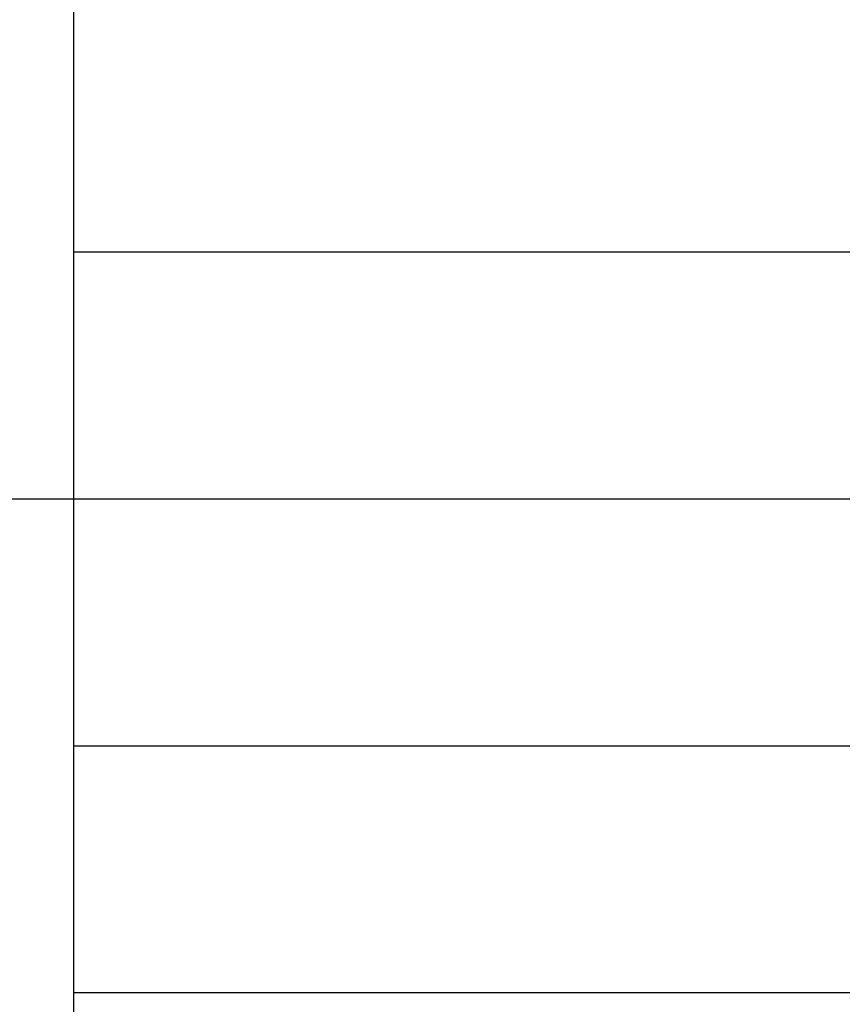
# Model space of a CAD drawing. Header units: millimetres. Extents: x 3 to 297, y 2 to 209.
# Tile 77 of 92: x 252 to 263, y 141 to 154. Entities that reach past the tile are written whole.
import ezdxf

# ---------------------------------------------------------------- set-up
doc = ezdxf.new("R2010")
doc.units = ezdxf.units.MM
doc.layers.get('0').update_dxf_attribs({"linetype": 'CONTINUOUS'})

msp = doc.modelspace()

# ---------------------------------------------------------------- linework, layer by layer
at = {"color": 0}
for p, q in [((252.448, 154.623), (252.448, 151.378)), ((252.448, 151.378), (252.448, 148.096)), ((252.448, 151.378), (291.994, 151.378)), ((225.742, 148.096), (252.448, 148.096)), ((225.742, 148.096), (252.448, 148.096)), ((252.448, 148.096), (252.448, 144.815)), ((252.448, 148.096), (291.994, 148.096)), ((252.448, 144.815), (252.448, 141.534)), ((252.448, 144.815), (291.994, 144.815)), ((252.448, 141.534), (252.448, 138.289)), ((252.448, 141.534), (291.994, 141.534))]:
    msp.add_line(p, q, dxfattribs=at)

doc.saveas('drawing.dxf')
